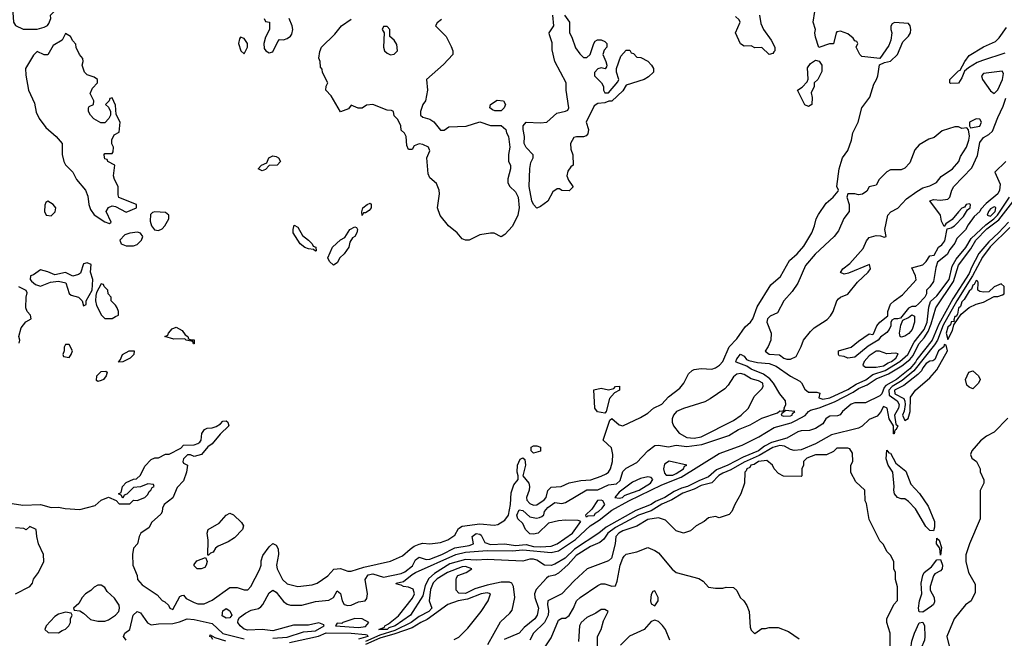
# Model space of a CAD drawing. Header units: inches. Extents: x 2380053 to 2584298, y 380219 to 546618.
# Tile 146 of 256: x 2443013 to 2448527, y 462201 to 465664. Entities that reach past the tile are written whole.
import ezdxf

# ---------------------------------------------------------------- set-up
doc = ezdxf.new("R2010")
doc.units = ezdxf.units.IN
doc.header["$MEASUREMENT"] = 0
doc.layers.add('C4446', color=7, linetype='Continuous')

msp = doc.modelspace()

# ---------------------------------------------------------------- linework, layer by layer
at = {"layer": 'C4446', "color": 2}
for points, elevation in [([(2443050, 465778), (2443010, 465778), (2442990, 465758), (2442972, 465730), (2442978, 465650), (2442990, 465632), (2443031.6, 465611.6), (2443110, 465611.3), (2443150, 465622), (2443168.4, 465631.6), (2443176.4, 465643.6), (2443188, 465670), (2443186, 465690), (2443226, 465730), (2443226, 465750), (2443218, 465758), (2443130, 465758), (2443090, 465768), (2443068.4, 465768.4)], 46), ([(2445070, 465626), (2445050, 465626), (2445042, 465610), (2445054, 465590), (2445051, 465510), (2445056, 465490), (2445070, 465476), (2445090, 465467.3), (2445110, 465471), (2445129, 465490), (2445125.6, 465525.6), (2445110, 465548.7), (2445086, 465570), (2445086, 465610)], 42), ([(2443270, 465586), (2443251.1, 465548.9), (2443199.6, 465520.4), (2443170, 465468), (2443150, 465468), (2443110, 465486), (2443090, 465466), (2443046, 465390), (2443046.8, 465353.2), (2443062.8, 465270), (2443096.3, 465196.3), (2443105.8, 465145.8), (2443122.8, 465110), (2443159.9, 465059.9), (2443218, 465010), (2443251, 464970), (2443250.8, 464910), (2443260.7, 464870), (2443270, 464851.3), (2443310.6, 464810.6), (2443331, 464770), (2443380.7, 464710), (2443395.2, 464675.2), (2443400.5, 464630), (2443410, 464601), (2443430, 464571), (2443490, 464532), (2443510, 464524.7), (2443516.4, 464523.6), (2443526, 464530), (2443498, 464590), (2443510, 464612), (2443530, 464622), (2443550, 464618), (2443610, 464586), (2443668, 464610), (2443668, 464630), (2443568.7, 464668.7), (2443564, 464684), (2443564, 464730), (2443544, 464770), (2443539, 464790), (2443546, 464850), (2443506, 464870), (2443502, 464882), (2443490, 464886), (2443487.3, 464892.7), (2443486, 464910), (2443490, 464914), (2443530, 464914), (2443536.4, 464923.6), (2443538, 464950), (2443528.7, 464968.7), (2443528.7, 464991.3), (2443541.2, 465018.8), (2443570, 465034), (2443575.3, 465090), (2443554, 465134), (2443550, 465186), (2443530, 465226), (2443518, 465222), (2443514, 465210), (2443494, 465190), (2443510, 465174), (2443522, 465150), (2443522, 465130), (2443512, 465110), (2443490, 465086), (2443467.3, 465087.3), (2443429.1, 465109.1), (2443409.1, 465129.1), (2443398, 465150), (2443398, 465170), (2443402, 465178), (2443426, 465190), (2443428, 465210), (2443408, 465250), (2443420.2, 465279.8), (2443448, 465310), (2443448, 465330), (2443430, 465342), (2443390, 465355.3), (2443375.3, 465370), (2443362, 465410), (2443368, 465430), (2443367.3, 465447.3), (2443348.4, 465468.4), (2443328.4, 465508.4), (2443327.3, 465527.3), (2443310, 465546), (2443298, 465570)], 46), ([(2444250, 465566), (2444243.6, 465556.4), (2444238, 465530), (2444252, 465490), (2444270, 465472), (2444288.7, 465510), (2444288.7, 465530), (2444270, 465558)], 46), ([(2447430, 465178), (2447410, 465188), (2447369, 465270), (2447394.6, 465285.4), (2447423.1, 465316.9), (2447428.9, 465331.1), (2447425.6, 465394.4), (2447440.9, 465419.1), (2447470, 465438), (2447490, 465432), (2447504.7, 465410), (2447505.4, 465374.6), (2447482, 465330), (2447462, 465310), (2447462, 465290), (2447445.4, 465254.6), (2447451.6, 465228.4), (2447450, 465188.7)], 42), ([(2448515.5, 465375.5), (2448410, 465362.7), (2448399.1, 465350), (2448405.5, 465330), (2448450, 465266), (2448470, 465251), (2448490, 465270.8), (2448517.6, 465330), (2448523.1, 465363.1)], 42), ([(2445710, 465154), (2445674.6, 465154.6), (2445660.2, 465160.2), (2445646, 465170), (2445648.7, 465190), (2445686.8, 465213.2), (2445722, 465210), (2445734, 465190), (2445726, 465170)], 42), ([(2448370, 465108.7), (2448332, 465090), (2448332, 465070), (2448338, 465058), (2448390, 465067.3), (2448399, 465090), (2448390, 465108)], 42), ([(2448270, 465064), (2448250, 465064), (2448178.8, 465041.2), (2448134.6, 465005.4), (2448104, 464996), (2448050, 464964), (2448025.3, 464934.7), (2447997, 464863), (2447970, 464832.7), (2447950, 464822.7), (2447890, 464822.7), (2447870, 464813.2), (2447826, 464770), (2447810, 464738), (2447770, 464728), (2447756.3, 464703.7), (2447733, 464687), (2447710, 464683.7), (2447690, 464689.2), (2447651.6, 464688.4), (2447644.7, 464670), (2447657.3, 464630), (2447658.8, 464590), (2447628.8, 464551.2), (2447598.3, 464481.7), (2447573.4, 464450), (2447468.2, 464351.8), (2447413, 464287), (2447370.2, 464189.8), (2447338.5, 464141.5), (2447292.7, 464090), (2447256.9, 464023.1), (2447216.3, 464003.7), (2447201.3, 463990), (2447197.4, 463970), (2447220.5, 463910), (2447219.3, 463870), (2447205.1, 463834.9), (2447188, 463808), (2447210, 463790.8), (2447267.9, 463787.9), (2447292, 463770), (2447310, 463764), (2447330, 463764), (2447362, 463778), (2447390, 463834), (2447402, 463870), (2447441.2, 463918.8), (2447461.6, 463938.4), (2447534.2, 463985.8), (2447554.2, 464005.8), (2447569.3, 464030), (2447589.3, 464090), (2447598.9, 464101.1), (2447610, 464110.8), (2447650, 464127.7), (2447705.6, 464194.4), (2447765.2, 464250), (2447777.2, 464270), (2447772.9, 464292.9), (2447654.9, 464245.1), (2447630, 464239.3), (2447609.2, 464249.2), (2447622.7, 464270), (2447661.7, 464298.3), (2447736.6, 464383.4), (2447754.5, 464425.5), (2447770, 464444.9), (2447810, 464456.3), (2447834.4, 464454.4), (2447854, 464446), (2447866, 464450), (2447858, 464490), (2447874, 464570), (2447892.1, 464587.9), (2447931.6, 464608.4), (2447979.7, 464660.3), (2448036.9, 464703.1), (2448070, 464723), (2448110, 464734), (2448146.8, 464753.2), (2448174.3, 464785.7), (2448236, 464830), (2448272.3, 464870), (2448282, 464898), (2448316.2, 464950), (2448329, 464989), (2448332.7, 465012.7), (2448327.3, 465047.3), (2448318, 465058), (2448290, 465055.3)], 42), ([(2444370, 464818), (2444348, 464830), (2444368, 464850), (2444396.4, 464863.6), (2444408.7, 464890), (2444430, 464902), (2444450, 464898), (2444462, 464890), (2444474, 464870), (2444454, 464850), (2444410, 464848), (2444390, 464826)], 42), ([(2443170, 464648.7), (2443159.6, 464640.4), (2443154.4, 464625.6), (2443151, 464590), (2443162, 464570), (2443190, 464566.8), (2443211.6, 464588.4), (2443214.5, 464610), (2443201.2, 464630)], 46), ([(2444930, 464568), (2444929, 464589), (2444935.3, 464610), (2444958, 464630), (2444976, 464636), (2444982, 464630), (2444981, 464610), (2444970, 464595.3), (2444950, 464582), (2444938, 464582)], 42), ([(2448470, 464616.9), (2448450, 464606), (2448439, 464590), (2448430.7, 464570), (2448450, 464564.7), (2448475.2, 464590), (2448478.7, 464610), (2448475.1, 464615)], 42), ([(2443770, 464589), (2443756, 464584), (2443746, 464574), (2443743.5, 464536.5), (2443750.8, 464510), (2443768.3, 464488.3), (2443790, 464484), (2443810, 464494), (2443826, 464510), (2443848.7, 464550), (2443848.7, 464570), (2443830, 464584)], 46), ([(2444670, 464368), (2444658, 464378), (2444630, 464381.2), (2444609.6, 464389.6), (2444584, 464410), (2444545.2, 464470), (2444544, 464490), (2444550, 464514), (2444570, 464502), (2444596.3, 464456.3), (2444631, 464430), (2444651, 464410), (2444656.9, 464396.9), (2444671.3, 464390), (2444674, 464370)], 42), ([(2444770, 464289.2), (2444748, 464310), (2444738, 464330), (2444765.2, 464390), (2444810, 464430.8), (2444834.6, 464445.4), (2444862, 464490), (2444890, 464504.7), (2444899.8, 464499.8), (2444904.7, 464490), (2444901, 464470), (2444890.5, 464449.5), (2444876.9, 464443.1), (2444862, 464418), (2444856, 464390), (2444830, 464354), (2444806, 464330), (2444790, 464302)], 42), ([(2443673.6, 464473.6), (2443630, 464468.7), (2443601, 464459), (2443574, 464430), (2443582, 464410), (2443610, 464398), (2443650, 464398), (2443670, 464406), (2443695.3, 464430), (2443702, 464450), (2443690, 464468)], 46), ([(2443390, 464302), (2443370, 464298), (2443354.4, 464245.6), (2443342.8, 464237.2), (2443310.9, 464229.1), (2443270, 464248.7), (2443210, 464235.3), (2443170, 464253.2), (2443130, 464264), (2443090, 464235.3), (2443074, 464230), (2443072, 464210), (2443079.6, 464199.6), (2443101, 464181), (2443130, 464171.3), (2443184.7, 464195.3), (2443230, 464201), (2443270.9, 464190.9), (2443290, 464132), (2443302, 464122), (2443342, 464110), (2443362, 464090), (2443370, 464062), (2443386, 464070), (2443386, 464090), (2443418, 464150), (2443422, 464210), (2443408.7, 464250), (2443412.7, 464292.7)], 46), ([(2443470, 464186), (2443443.6, 464136.4), (2443439.6, 464120.4), (2443438, 464090), (2443443.6, 464063.6), (2443472, 464010), (2443490, 463992), (2443530, 463992), (2443550, 464002), (2443566, 464010), (2443566, 464030), (2443558, 464050), (2443550, 464066), (2443526, 464090), (2443526, 464110), (2443508.4, 464128.4), (2443506, 464150), (2443486, 464170), (2443482, 464182)], 46), ([(2448370, 464204), (2448358, 464182), (2448350, 464177.2), (2448343.9, 464156.1), (2448330, 464143.7), (2448302.7, 464097.2), (2448290, 464085.2), (2448281.1, 464058.9), (2448270, 464048.7), (2448264.5, 464015.5), (2448256.9, 464003.1), (2448250, 464002), (2448243.5, 463983.5), (2448245.4, 463974.6), (2448230, 463972), (2448224.8, 463955.2), (2448210, 463942.7), (2448201.6, 463910), (2448210, 463874), (2448236.6, 463923.4), (2448244.7, 463955.3), (2448285.2, 464014.8), (2448330, 464052), (2448370, 464072), (2448410, 464082), (2448470, 464114), (2448490, 464114), (2448516.4, 464123.6), (2448526, 464130), (2448526, 464170), (2448510, 464186), (2448470, 464168), (2448439.6, 464140.4), (2448410, 464138), (2448390, 464142), (2448378, 464150), (2448381.2, 464190), (2448379.3, 464199.3)], 42), ([(2447950, 463887.3), (2447944, 463890), (2447939.5, 463910), (2447946.6, 463953.4), (2447958, 463982), (2447990, 463996), (2448010, 464012), (2448024.7, 464004.7), (2448023.8, 463970), (2448010.2, 463929.8), (2447992.2, 463907.8), (2447970, 463891.8)], 38), ([(2443990, 463849.3), (2443986, 463850), (2443982, 463862), (2443946, 463870), (2443938, 463878), (2443876.4, 463876.4), (2443826, 463890), (2443842, 463898), (2443846, 463910), (2443867.3, 463932.7), (2443890, 463942), (2443923.6, 463923.6), (2443939.6, 463899.6), (2443954, 463890), (2443958, 463878), (2443971.6, 463871.6), (2443990, 463871)], 42), ([(2443290, 463846), (2443270, 463846), (2443262, 463830), (2443262, 463810), (2443254, 463790), (2443258, 463778), (2443290, 463772), (2443302, 463790), (2443308, 463810)], 46), ([(2448190, 463846), (2448187.9, 463832.1), (2448158.8, 463810), (2448138.4, 463761.6), (2448126.2, 463753.8), (2448110, 463752.8), (2448090, 463738.7), (2448070, 463715.1), (2448062.5, 463697.5), (2448042.2, 463677.8), (2447964.2, 463615.8), (2447912, 463590), (2447914, 463570), (2447963.7, 463543.7), (2447969.2, 463529.2), (2447972, 463510), (2447966.7, 463473.3), (2447957.3, 463450), (2447970, 463421), (2447988.9, 463431.1), (2447999, 463470), (2448002, 463550), (2448029.3, 463590.7), (2448110, 463658.8), (2448150, 463704.7), (2448208, 463810), (2448202, 463842)], 42), ([(2443566, 463746), (2443578, 463762), (2443588.7, 463790), (2443626, 463810), (2443654, 463810), (2443652, 463790), (2443632, 463770), (2443590, 463748)], 42), ([(2447810, 463808.4), (2447770, 463783.1), (2447741.7, 463750), (2447734, 463730), (2447750, 463718), (2447810, 463719), (2447850, 463726.4), (2447876.2, 463743.8), (2447895.1, 463750), (2447919.6, 463770), (2447933.2, 463793.2), (2447917.5, 463797.5), (2447870, 463794), (2447828.1, 463808.1)], 42), ([(2443450, 463638), (2443444, 463644), (2443445.2, 463670), (2443470, 463694), (2443496, 463696), (2443502, 463690), (2443498, 463670), (2443482, 463650), (2443470, 463644)], 42), ([(2447050, 463684.2), (2447030, 463679.6), (2447010, 463663.7), (2446981.1, 463618.9), (2446962, 463598), (2446879, 463541), (2446850, 463525.1), (2446730, 463488), (2446690.7, 463470), (2446674, 463450), (2446666.8, 463430), (2446666.8, 463410), (2446674.8, 463390), (2446706.8, 463350), (2446750, 463324.2), (2446790, 463320.9), (2446830, 463327.9), (2447010, 463420.5), (2447053.2, 463450), (2447094, 463490), (2447126.3, 463553.7), (2447170, 463598), (2447177.2, 463610), (2447175.1, 463630), (2447150, 463642.7), (2447110, 463654), (2447070, 463678)], 42), ([(2448350, 463598), (2448330, 463606), (2448318, 463618), (2448309, 463650), (2448328, 463690), (2448350, 463698), (2448382, 463670), (2448391, 463650), (2448382, 463630)], 38), ([(2446290, 463462), (2446249.4, 463469.4), (2446234, 463490), (2446228.4, 463591.6), (2446270, 463602), (2446310, 463591), (2446340.4, 463599.6), (2446350, 463611), (2446371.6, 463611.6), (2446371.3, 463590), (2446344.7, 463575.3), (2446316.9, 463543.1), (2446298, 463470)], 42), ([(2447303.6, 463476.4), (2447281, 463459), (2447278, 463450), (2447290, 463444), (2447330, 463445.5), (2447339.5, 463450), (2447341.2, 463458.8), (2447354, 463470)], 38), ([(2445890, 463238), (2445878, 463250), (2445878, 463270), (2445890, 463278), (2445910, 463278), (2445930, 463271.3), (2445930, 463249)], 42), ([(2448130, 462802), (2448110, 462805.1), (2448086.9, 462826.9), (2448030, 462926), (2447990, 462966.6), (2447970, 462981.2), (2447950, 462982), (2447929.7, 462989.7), (2447912.7, 463010), (2447907.6, 463030), (2447909.6, 463050.4), (2447902.4, 463130), (2447877, 463170), (2447864.7, 463204.7), (2447870, 463254), (2447879.6, 463239.6), (2447890, 463237.3), (2447920.4, 463180.4), (2447975.8, 463135.8), (2448003, 463063), (2448052.4, 463012.4), (2448100.5, 462940.5), (2448135.2, 462855.2), (2448136.7, 462823.3)], 38), ([(2446650, 463192.7), (2446623.8, 463176.2), (2446618.4, 463150), (2446624.6, 463124.6), (2446633.7, 463113.7), (2446670, 463114.5), (2446690, 463123.5), (2446729.7, 463150), (2446736.1, 463163.9), (2446749, 463170)], 38), ([(2446530, 463105.1), (2446490, 463094.7), (2446445.4, 463074.6), (2446370, 463019), (2446346, 462990), (2446370, 462985.3), (2446388.7, 462990), (2446399.1, 463000.9), (2446413.4, 463006.6), (2446481.3, 463030), (2446545.1, 463070), (2446559.3, 463090), (2446550, 463101.2)], 38), ([(2446270, 462974), (2446248.1, 462971.9), (2446216.3, 462923.7), (2446182, 462890), (2446183.6, 462883.6), (2446190, 462882), (2446194, 462886), (2446230, 462888.9), (2446238.4, 462901.6), (2446254.5, 462910), (2446275.1, 462930), (2446289, 462950), (2446278, 462970)], 38), ([(2444066, 462666), (2444068.7, 462750), (2444062, 462790), (2444068.7, 462810), (2444130, 462844.7), (2444170, 462891), (2444190, 462901), (2444210, 462891.3), (2444256, 462850), (2444266, 462830), (2444261, 462810), (2444216.8, 462763.2), (2444179.8, 462740.2), (2444123.6, 462716.4), (2444110, 462706), (2444096.9, 462683.1), (2444082, 462678), (2444070, 462666)], 42), ([(2448170, 462666), (2448165.2, 462705.2), (2448147.6, 462730), (2448150, 462762), (2448162, 462750), (2448176, 462710)], 38), ([(2444030, 462589), (2444006, 462590), (2443990, 462606), (2443990, 462614), (2444004.7, 462635.3), (2444054, 462654), (2444062, 462630), (2444058, 462610), (2444050, 462598)], 42), ([(2448070, 462346.6), (2448050, 462348.7), (2448046.9, 462370), (2448052.8, 462410), (2448066, 462450), (2448060.5, 462510), (2448070, 462552), (2448079, 462570), (2448118.4, 462601.6), (2448150, 462641), (2448170, 462642), (2448180.5, 462610), (2448179.1, 462590), (2448170, 462579.3), (2448138.8, 462561.2), (2448130.3, 462549.7), (2448112.4, 462490), (2448112.7, 462470), (2448134, 462430), (2448135.6, 462404.4), (2448130.3, 462390), (2448120, 462380)], 38), ([(2443470, 462498), (2443450, 462498), (2443430, 462488), (2443411, 462469), (2443382, 462450), (2443362, 462430), (2443343.6, 462396.4), (2443314, 462370), (2443318, 462358), (2443350, 462354), (2443370, 462342), (2443410, 462306), (2443450, 462296), (2443490, 462296), (2443510, 462304.7), (2443550, 462331), (2443569, 462350), (2443572.7, 462370), (2443570, 462386), (2443544.7, 462424.7), (2443503.1, 462463.1), (2443490, 462486)], 42), ([(2446570, 462466), (2446558, 462462), (2446550, 462446), (2446544.7, 462410), (2446550, 462394), (2446570, 462382), (2446588, 462410), (2446588, 462430)], 50), ([(2444170, 462313.2), (2444147.3, 462327.3), (2444150, 462354.8), (2444170, 462367.3), (2444190, 462354.8), (2444201, 462330), (2444190, 462315.3)], 38), ([(2443270, 462348), (2443230, 462335.3), (2443210, 462322), (2443162, 462270), (2443154, 462250), (2443172.7, 462232.7), (2443230, 462232), (2443250, 462244.7), (2443270, 462252), (2443288, 462270), (2443298, 462290), (2443298, 462310), (2443306, 462330), (2443302, 462342)], 42), ([(2444890, 462312.6), (2444822, 462290), (2444816.9, 462283.1), (2444790, 462286), (2444782, 462270), (2444910, 462260.6), (2444950, 462267.2), (2444969, 462290), (2444930, 462309.6)], 38), ([(2448030, 462124.5), (2448008.7, 462128.7), (2448002.9, 462142.9), (2448010, 462184.7), (2448023.5, 462230), (2448050, 462286.8), (2448070, 462290.8), (2448079.5, 462270), (2448082.6, 462210), (2448079.5, 462190), (2448058.7, 462141.3), (2448050, 462132)], 38)]:
    msp.add_lwpolyline(points, close=True, dxfattribs=dict(at, elevation=elevation))
for points, elevation in [([(2442970, 462956.3), (2443030, 462946.8), (2443130, 462950.6), (2443190, 462934), (2443230, 462934.8), (2443267.9, 462927.9), (2443350, 462922.8), (2443436.4, 462943.6), (2443470, 462974), (2443510, 462991.3), (2443552.7, 462972.7), (2443570, 462954), (2443630, 462954), (2443650, 462974), (2443670, 462972), (2443714, 462990), (2443730, 463006), (2443737.2, 463022.8), (2443748, 463030), (2443755.3, 463044.7), (2443766, 463050), (2443762, 463062), (2443730, 463066), (2443690, 463048), (2443650, 463046), (2443612.7, 463007.3), (2443598, 463002), (2443590, 462986), (2443582, 463002), (2443566, 463010), (2443582, 463018), (2443588, 463050), (2443610, 463074), (2443650, 463092), (2443667.3, 463092.7), (2443690, 463114), (2443714.6, 463165.4), (2443750, 463202), (2443770, 463211.3), (2443790, 463212), (2443830, 463232), (2443850, 463232), (2443915.3, 463264.7), (2443930, 463282), (2443990, 463284.7), (2444010, 463291.3), (2444022, 463298), (2444028.7, 463310), (2444032.9, 463347.1), (2444048, 463370), (2444062.7, 463377.3), (2444090, 463378.8), (2444113.2, 463386.8), (2444138, 463402), (2444150, 463416), (2444170, 463418), (2444178, 463410), (2444184.7, 463390), (2444136.3, 463343.7), (2444090, 463289), (2444066.8, 463273.2), (2444031.3, 463230), (2443990, 463218), (2443970, 463228), (2443952.7, 463227.3), (2443930, 463206), (2443926, 463190), (2443930, 463182), (2443952, 463170), (2443947.7, 463130), (2443930, 463082), (2443894, 463046), (2443870, 462988), (2443822, 462950), (2443812, 462930), (2443811.1, 462908.9), (2443803.6, 462896.4), (2443752, 462850), (2443738.8, 462821.2), (2443692, 462790), (2443682, 462770), (2443672, 462730), (2443650, 462706), (2443644.7, 462670), (2443646, 462610), (2443671.6, 462551.6), (2443672, 462530), (2443699.6, 462499.6), (2443783.6, 462443.6), (2443811.6, 462411.6), (2443825.4, 462405.4), (2443846, 462386), (2443854, 462370), (2443870, 462362), (2443910, 462434), (2443920.4, 462439.6), (2443930, 462442), (2443944.5, 462424.5), (2443990, 462400.7), (2444010, 462394), (2444045.6, 462394.4), (2444090, 462414), (2444190, 462484.7), (2444230, 462484.7), (2444270, 462471.3), (2444290, 462472), (2444308, 462490), (2444356.6, 462583.4), (2444366, 462610), (2444365.6, 462634.4), (2444375.1, 462664.9), (2444410, 462712), (2444430, 462731.3), (2444450, 462722), (2444461, 462701), (2444462.8, 462670), (2444450.7, 462610), (2444454, 462590), (2444484.9, 462530), (2444510, 462504.9), (2444570, 462491), (2444650, 462501), (2444678, 462510), (2444739, 462550), (2444772.7, 462587.3), (2444808.9, 462591.1), (2444850, 462577.3), (2444870, 462577.3), (2444940.1, 462599.9), (2445090, 462632.7), (2445157.6, 462662.4), (2445199.3, 462700.7), (2445222.8, 462717.2), (2445250, 462728.4), (2445270, 462733), (2445310, 462730.5), (2445370, 462737.1), (2445410, 462752.7), (2445450, 462779.1), (2445470, 462814.8), (2445491.3, 462828.7), (2445590, 462842.6), (2445670, 462834.9), (2445690, 462838), (2445730, 462862.4), (2445749.6, 462890), (2445761.5, 462950), (2445765.6, 463014.4), (2445780.1, 463059.9), (2445804, 463090), (2445805.2, 463110), (2445799.3, 463130), (2445801.2, 463170), (2445816.4, 463203.6), (2445830, 463211.3), (2445842, 463202), (2445846, 463170), (2445831, 463110), (2445864.9, 463070), (2445868.5, 463050), (2445866, 463030), (2445850.4, 462990), (2445853.7, 462973.7), (2445870, 462956.4), (2445890, 462946.7), (2445910, 462948.5), (2445950, 462976.4), (2445960.5, 462990), (2445971.5, 463028.5), (2445990, 463046.8), (2446046, 463050), (2446090, 463070.8), (2446155.8, 463084.2), (2446211.1, 463088.9), (2446270, 463108.4), (2446297.7, 463122.3), (2446310, 463130.8), (2446322, 463150), (2446332.3, 463190), (2446335.1, 463230), (2446326.6, 463266.6), (2446281.2, 463310), (2446318, 463422), (2446330, 463432), (2446370, 463396), (2446390, 463390.8), (2446490, 463436.3), (2446530, 463462), (2446562.7, 463490), (2446608.2, 463511.8), (2446646.6, 463553.4), (2446710, 463600.7), (2446732.3, 463630), (2446759.3, 463680.7), (2446779.7, 463700.3), (2446790, 463706), (2446830, 463710.4), (2446890, 463708.2), (2446910, 463714.4), (2446931.6, 463730), (2446951.3, 463750), (2446987.1, 463832.9), (2447030, 463877.1), (2447076.3, 463943.7), (2447105.2, 463970), (2447119.3, 463990), (2447142.7, 464057.3), (2447220.4, 464179.6), (2447273.3, 464226.7), (2447323.6, 464316.4), (2447367.7, 464352.3), (2447403.9, 464396.1), (2447449.4, 464470), (2447464.5, 464510), (2447472.7, 464550), (2447486, 464574), (2447530, 464636), (2447568.7, 464670), (2447596.4, 464703.6), (2447598, 464710), (2447588.7, 464730), (2447602, 464830), (2447612.9, 464867.1), (2447621.2, 464890), (2447650, 464931.3), (2447671.8, 464990), (2447678, 465030), (2447709.3, 465090), (2447729.4, 465170), (2447774.5, 465230), (2447796.2, 465303.8), (2447812, 465330), (2447818, 465350), (2447828.4, 465411.6), (2447855.3, 465424.7), (2447890, 465431.3), (2447929, 465470), (2447959, 465541), (2447990, 465571.3), (2448001.2, 465590), (2448004, 465610), (2447999, 465630), (2447990, 465642), (2447911.6, 465648.4), (2447899.6, 465640.4), (2447891.6, 465628.4), (2447891.3, 465610), (2447898, 465590), (2447892, 465550), (2447879.8, 465520.2), (2447830, 465446), (2447730, 465458), (2447718, 465470), (2447698, 465510), (2447706, 465530), (2447702, 465542), (2447690, 465546), (2447680.2, 465560.2), (2447650, 465584), (2447610, 465599), (2447590, 465595.3), (2447586, 465590), (2447570, 465528), (2447548.4, 465528.4), (2447488.7, 465508.7), (2447470, 465566), (2447466, 465590), (2447469.2, 465610), (2447457.2, 465650), (2447466.6, 465710)], 42), ([(2444382, 465670), (2444390, 465654), (2444411.3, 465650), (2444412, 465610), (2444390, 465566), (2444381, 465530), (2444382.8, 465502.8), (2444392, 465490), (2444410, 465478), (2444430, 465484.7), (2444458, 465542), (2444467.3, 465552.7), (2444490, 465552), (2444510, 465558), (2444530, 465571.3), (2444537.5, 465582.5), (2444542.7, 465610), (2444539.3, 465630), (2444522, 465670)], 46), ([(2445375.3, 465664.7), (2445350, 465646), (2445342, 465630), (2445402, 465570), (2445430, 465514), (2445438, 465490), (2445438, 465470), (2445386.4, 465413.6), (2445292, 465330), (2445296, 465270), (2445284.7, 465210), (2445271.3, 465190), (2445258, 465150), (2445258, 465130), (2445270, 465118), (2445310, 465106.8), (2445333, 465093), (2445370, 465044.7), (2445390, 465044.7), (2445416.4, 465063.6), (2445512.9, 465067.1), (2445590, 465091.3), (2445650, 465071.3), (2445710, 465072), (2445734.8, 465050), (2445738.8, 465030), (2445750.7, 465010), (2445758, 464950), (2445750.9, 464909.1), (2445751, 464871), (2445762, 464850), (2445762, 464830), (2445746.4, 464773.6), (2445746, 464750), (2445758, 464730), (2445790, 464701), (2445804.9, 464670), (2445810.4, 464610), (2445802, 464570), (2445772.8, 464507.2), (2445730, 464462), (2445710, 464448), (2445670, 464468), (2445650, 464468.7), (2445590, 464459), (2445530, 464429.2), (2445509.1, 464429.1), (2445490, 464438), (2445462, 464470), (2445415.3, 464510), (2445367.5, 464567.5), (2445352.3, 464610), (2445363.7, 464690), (2445362.7, 464710), (2445346.8, 464746.8), (2445310, 464778), (2445300.2, 464800.2), (2445293.2, 464890), (2445309, 464930), (2445302, 464950), (2445270, 464965.2), (2445250, 464969.2), (2445222, 464958), (2445210, 464938), (2445190, 464938), (2445180.2, 464960.2), (2445178, 465010), (2445168.4, 465028.4), (2445150, 465046), (2445148, 465070), (2445130, 465106), (2445110, 465126), (2445106, 465150), (2445095.3, 465155.3), (2445070, 465157.2), (2444990, 465189.2), (2444955.3, 465184.7), (2444930, 465169), (2444909.1, 465169.1), (2444870, 465186), (2444855.3, 465164.7), (2444809.1, 465149.1), (2444758, 465238), (2444728, 465270), (2444728.4, 465291.6), (2444738, 465310), (2444708.4, 465368.4), (2444707.3, 465387.3), (2444698, 465398), (2444695.3, 465430), (2444688.7, 465448.7), (2444693.6, 465486.4), (2444704, 465510), (2444777.5, 465582.5), (2444815.3, 465630), (2444870, 465666.8)], 42), ([(2446064.7, 465690), (2446091.3, 465650), (2446092, 465590), (2446105.4, 465565.4), (2446126.4, 465506.4), (2446150, 465472), (2446170, 465452), (2446190, 465452), (2446208, 465470), (2446228, 465530), (2446236.4, 465543.6), (2446248.4, 465551.6), (2446270, 465552), (2446290, 465542), (2446302, 465530), (2446302, 465510), (2446286, 465494), (2446278, 465470), (2446296, 465430), (2446302, 465410), (2446299.6, 465400.4), (2446290.9, 465389.1), (2446270, 465395.3), (2446251.1, 465388.9), (2446231.6, 465368.4), (2446231.3, 465350), (2446271.3, 465310), (2446282, 465290), (2446282, 465270), (2446290, 465254), (2446310, 465254), (2446363.1, 465316.9), (2446368.7, 465330), (2446355.3, 465370), (2446355.3, 465390), (2446380.4, 465459.6), (2446410, 465494), (2446430, 465494), (2446438, 465478), (2446450, 465474), (2446470, 465454), (2446491.6, 465451.6), (2446530, 465432), (2446552, 465410), (2446562, 465390), (2446562, 465370), (2446535.3, 465344.7), (2446510, 465328.7), (2446410, 465298), (2446390, 465266), (2446330, 465208), (2446312.7, 465207.3), (2446290, 465198), (2446250, 465195.3), (2446230, 465182), (2446184.7, 465090), (2446198, 465050), (2446195.3, 465024.7), (2446186, 465014), (2446170.9, 465009.1), (2446130.9, 465009.1), (2446116, 465004), (2446098, 464970), (2446099.6, 464939.6), (2446111.6, 464908.4), (2446112, 464850), (2446099.6, 464840.4), (2446083.6, 464816.4), (2446078, 464790), (2446086, 464766), (2446110.9, 464730.9), (2446110, 464726), (2446090, 464706), (2446050, 464708), (2446036.4, 464716.4), (2446023.6, 464716.4), (2445999.6, 464700.4), (2445970, 464648), (2445930, 464618), (2445910, 464608.7), (2445890, 464628.7), (2445880.9, 464650), (2445867, 464730), (2445869.4, 464830.6), (2445875.3, 464864.7), (2445888.7, 464890), (2445888.4, 464908.4), (2445850, 464949), (2445838, 464970), (2445839.6, 465010), (2445832.3, 465050), (2445833.2, 465070), (2445850, 465090.8), (2445930, 465086), (2445966, 465090), (2446020.2, 465139.8), (2446070, 465151.3), (2446082, 465158), (2446088.9, 465171.1), (2446074, 465270), (2446074, 465310), (2446009.2, 465430), (2445994.6, 465494.6), (2445994.6, 465534.6), (2445980.2, 465580.2), (2445979, 465590), (2446004, 465630), (2445999, 465690)], 42), ([(2447156, 465690), (2447163.6, 465643.6), (2447178, 465610), (2447222, 465550), (2447241, 465510), (2447241, 465490), (2447236.8, 465483.2), (2447230, 465475.3), (2447210, 465469.3), (2447170, 465508), (2447130, 465506), (2447110, 465518), (2447070, 465515.3), (2447050, 465528.7), (2447021.2, 465590), (2447048.7, 465650), (2447043.1, 465663.1), (2447022, 465682)], 42), ([(2448530, 465476), (2448404.2, 465435.8), (2448375.8, 465424.2), (2448325.8, 465394.2), (2448303.5, 465376.5), (2448290, 465338), (2448270.6, 465309.4), (2448226.6, 465306.6), (2448222, 465310), (2448221.2, 465330), (2448270, 465377.3), (2448278.9, 465381.1), (2448305.1, 465430), (2448330, 465463), (2448410, 465512), (2448477.6, 465542.4), (2448498.4, 465561.6), (2448540.1, 465619.9)], 38), ([(2448536, 464870), (2448474, 464810), (2448504, 464744), (2448500.5, 464710), (2448490.5, 464690), (2448424.5, 464635.5), (2448396, 464604), (2448390, 464589.6), (2448358.3, 464561.7), (2448324.4, 464515.6), (2448310, 464487), (2448261.8, 464438.2), (2448250, 464413.2), (2448222, 464378), (2448206.8, 464350), (2448153.7, 464306.3), (2448143, 464277), (2448130, 464199), (2448110, 464168), (2448092, 464150), (2448092, 464130), (2448082, 464110), (2448046.4, 464073.6), (2448030, 464058), (2448010, 464059), (2447990, 464048.7), (2447946, 463994), (2447931.3, 463988.7), (2447910, 463988.7), (2447898, 463982), (2447890.9, 463969.1), (2447890.9, 463950.9), (2447883, 463930), (2447870, 463912.7), (2447834, 463886), (2447821, 463870), (2447763.8, 463836.2), (2447690, 463775.3), (2447650, 463768.7), (2447630, 463778), (2447603.1, 463783.1), (2447598, 463790), (2447598, 463810), (2447670, 463831), (2447710, 463864.7), (2447770, 463904.7), (2447790, 463902), (2447794, 463906), (2447814, 463950), (2447829.4, 463970.6), (2447874.6, 464005.4), (2447875.3, 464030), (2447890, 464071), (2447910, 464090.8), (2447956.5, 464123.5), (2448033.2, 464206.8), (2448029, 464230), (2448010, 464274), (2448070, 464291), (2448089, 464310), (2448110, 464342), (2448133.6, 464346.4), (2448159, 464390), (2448177, 464403), (2448194.8, 464425.2), (2448207.3, 464492.7), (2448230, 464498), (2448248, 464510), (2448298.6, 464561.4), (2448320.2, 464599.8), (2448335.3, 464610), (2448338, 464630), (2448330, 464634), (2448314, 464630), (2448304.7, 464615.3), (2448290, 464608), (2448270, 464588), (2448235.3, 464544.7), (2448199.6, 464520.4), (2448190, 464506), (2448175.3, 464535.3), (2448169, 464570), (2448109, 464650), (2448130, 464657.3), (2448170, 464654), (2448210, 464658.8), (2448221.2, 464670), (2448233.2, 464710), (2448245.2, 464730), (2448344.4, 464835.6), (2448376.2, 464903.8), (2448390, 464977.3), (2448410, 465004.4), (2448439.5, 465020.5), (2448460.5, 465039.5), (2448490, 465116), (2448520.8, 465179.2), (2448535.8, 465224.2)], 38), ([(2444430, 462200.7), (2444510, 462206.4), (2444602.6, 462237.4), (2444670, 462243.2), (2444718, 462270), (2444715.6, 462275.6), (2444687.5, 462287.5), (2444630, 462273.7), (2444545.9, 462274.1), (2444430, 462242.6), (2444370, 462249.7), (2444290, 462246.2), (2444270, 462252.8), (2444247, 462270), (2444235.1, 462290), (2444236, 462304), (2444243.3, 462316.7), (2444277.6, 462342.4), (2444310, 462357.6), (2444350, 462367.2), (2444363.3, 462376.7), (2444375.1, 462390), (2444410, 462456.3), (2444430, 462470.7), (2444450, 462459.1), (2444490, 462406), (2444510, 462392.2), (2444530, 462386.5), (2444592.8, 462387.2), (2444670, 462406.9), (2444744.9, 462415.1), (2444769.5, 462430), (2444790, 462466), (2444810, 462451.3), (2444818, 462410), (2444831, 462390), (2444850, 462383.7), (2444870, 462386.7), (2444910, 462404.9), (2444948, 462410), (2444957, 462423), (2444961.6, 462450), (2444948.4, 462530), (2444964.6, 462555.4), (2444990, 462562.4), (2445050, 462542.3), (2445150, 462563.2), (2445170, 462572.9), (2445212.7, 462607.3), (2445230, 462640.5), (2445250, 462655.8), (2445290, 462642.8), (2445310, 462644.2), (2445377.6, 462670), (2445450, 462706.4), (2445530, 462720.6), (2445554.5, 462730), (2445547.3, 462770), (2445570, 462788.2), (2445590, 462784.4), (2445597.8, 462777.8), (2445618, 462738), (2445650, 462726), (2445730, 462730.3), (2445790, 462720.1), (2445850, 462725.3), (2445890, 462715.7), (2445930, 462712.1), (2445990, 462716), (2446023.6, 462730), (2446109.6, 462790), (2446154.6, 462854.6), (2446140.4, 462860.4), (2446070, 462862.7), (2446030, 462859.3), (2445973.7, 462846.3), (2445917.3, 462790), (2445890, 462783.5), (2445870, 462786.6), (2445846, 462810), (2445830, 462844), (2445802, 462870), (2445797.6, 462890), (2445810, 462920.7), (2445830, 462917.1), (2445870, 462880.5), (2445907.2, 462872.8), (2445923.6, 462876.4), (2445938, 462882), (2445947.5, 462892.5), (2445952.3, 462910), (2445970, 462934), (2446010, 462960.5), (2446050, 462956.3), (2446070, 462962), (2446188.5, 463031.5), (2446250, 463031.8), (2446310, 463060.3), (2446355.3, 463064.7), (2446375.3, 463084.7), (2446390, 463135.5), (2446410, 463152.4), (2446470, 463184.9), (2446530, 463250.5), (2446570, 463280.5), (2446590, 463281.6), (2446647.2, 463272.8), (2446690, 463281.7), (2446750, 463273.8), (2446833.4, 463286.6), (2446984.2, 463335.8), (2447039.3, 463370), (2447103.9, 463396.1), (2447170, 463434), (2447257.2, 463462.8), (2447270, 463474), (2447288.4, 463471.6), (2447296.4, 463483.6), (2447294, 463490), (2447302.7, 463510), (2447302, 463530), (2447269.8, 463569.8), (2447234.5, 463630), (2447213.5, 463653.5), (2447179.2, 463679.2), (2447110, 463707.6), (2447084.4, 463724.4), (2447026, 463746), (2447023.7, 463750), (2447030, 463764.7), (2447050, 463791.3), (2447070, 463781), (2447082.6, 463762.6), (2447095.8, 463755.8), (2447145.5, 463745.5), (2447210, 463740.2), (2447250, 463724.4), (2447330, 463668.7), (2447381.2, 463641.2), (2447391.4, 463631.4), (2447410, 463595.5), (2447430, 463578.7), (2447478, 463578), (2447493.2, 463573.2), (2447487.5, 463547.5), (2447510, 463539.5), (2447550, 463547.7), (2447650, 463594.2), (2447696.5, 463623.5), (2447751.3, 463648.7), (2447790, 463677.8), (2447859.1, 463700.9), (2447941.6, 463750), (2447985.8, 463790), (2448021.4, 463858.6), (2448078.1, 463930), (2448095.3, 463970), (2448105.1, 464054.9), (2448113.1, 464086.9), (2448150, 464117.6), (2448217.4, 464210), (2448235.3, 464284.7), (2448256.5, 464323.5), (2448310.8, 464389.2), (2448341.1, 464438.9), (2448423.5, 464516.5), (2448469, 464550), (2448488, 464570), (2448557, 464670)], 38), ([(2448550, 464529.8), (2448494.4, 464470), (2448439.6, 464420.4), (2448385.1, 464354.9), (2448342.7, 464277.3), (2448330, 464243.1), (2448238.9, 464101.1), (2448160.9, 463959.1), (2448122.4, 463870), (2448037.7, 463762.3), (2448030, 463746), (2447997.3, 463710), (2447923.7, 463650), (2447864.2, 463615.8), (2447855, 463605), (2447841.3, 463570), (2447830, 463557.6), (2447750, 463519.3), (2447690, 463519.7), (2447669.1, 463510.9), (2447620.7, 463470), (2447607.9, 463452.1), (2447593, 463447), (2447550, 463444.7), (2447540.5, 463439.5), (2447528, 463430), (2447510, 463401.2), (2447470, 463376), (2447435.5, 463364.5), (2447390, 463362.6), (2447370, 463356.9), (2447310, 463320.5), (2447222.6, 463297.4), (2447183.6, 463276.4), (2447150, 463249.9), (2447064.6, 463215.4), (2446978, 463170), (2446915.1, 463144.9), (2446870, 463103.9), (2446817.1, 463082.9), (2446752.7, 463050), (2446719.3, 463040.7), (2446678.2, 463021.8), (2446625.5, 462990), (2446573.5, 462966.5), (2446550, 462949.8), (2446463.2, 462916.8), (2446296.9, 462823.1), (2446255.8, 462790), (2446119.7, 462700.3), (2446068.2, 462650), (2446010, 462615.8), (2445990, 462608.7), (2445951.2, 462611.2), (2445910, 462638.4), (2445890, 462644.2), (2445870, 462643.6), (2445830, 462631.8), (2445630, 462642), (2445570, 462637.7), (2445510, 462642.2), (2445422.3, 462617.7), (2445336.1, 462563.9), (2445305.1, 462534.9), (2445284.2, 462495.8), (2445270, 462439.5), (2445201.3, 462330), (2445115.8, 462270), (2445080.7, 462259.3), (2445070, 462249.9), (2445024, 462250), (2445056.6, 462263.4), (2445057, 462270), (2445078.2, 462281.8), (2445133.7, 462326.3), (2445213.6, 462426.4), (2445224.7, 462450), (2445215.8, 462475.8), (2445190, 462486.9), (2445162, 462490), (2445150, 462499), (2445123.1, 462503.1), (2445122, 462510), (2445162, 462518), (2445210, 462557.8), (2445230, 462568.7), (2445456, 462670), (2445510, 462682.4), (2445630, 462692.2), (2445771, 462691), (2445830, 462695.2), (2445990, 462681.2), (2446030, 462690.2), (2446125.9, 462754.1), (2446208.2, 462830), (2446258.7, 462861.3), (2446330, 462917.8), (2446424.2, 462970), (2446610, 463060.3), (2446716.5, 463103.5), (2446930, 463235.3), (2447058.3, 463281.7), (2447151.7, 463328.3), (2447239.1, 463380.9), (2447332.5, 463407.5), (2447360, 463420), (2447411.6, 463448.4), (2447430, 463470.4), (2447442.2, 463477.8), (2447490, 463491.1), (2447575.4, 463524.6), (2447681, 463579), (2447710, 463598.9), (2447759.7, 463620.3), (2447810, 463653.7), (2447878.5, 463681.5), (2447953.2, 463726.8), (2447998, 463762), (2448016, 463784), (2448049, 463850), (2448077.6, 463882.4), (2448101, 463919), (2448118.3, 463961.7), (2448143.1, 464050), (2448242.1, 464197.9), (2448270, 464290.3), (2448338.7, 464381.3), (2448366.8, 464430), (2448430, 464493.1), (2448495.8, 464544.2), (2448575.3, 464644.7)], 34), ([(2448558.7, 464501.3), (2448448.4, 464391.6), (2448404.8, 464335.2), (2448348.3, 464230), (2448260.4, 464090), (2448185.3, 463954.7), (2448153.1, 463870), (2448136.8, 463843.2), (2448021.1, 463698.9), (2447955.6, 463644.4), (2447899.2, 463610), (2447881.1, 463590), (2447882.5, 463562.5), (2447926.5, 463530), (2447938.5, 463510), (2447935, 463490), (2447912.6, 463450), (2447920.3, 463400.3), (2447930.3, 463390), (2447922, 463370), (2447914.8, 463365.2), (2447910, 463345.2), (2447906, 463346), (2447906.9, 463390), (2447881.3, 463430), (2447870.9, 463490), (2447850, 463498), (2447833.7, 463466.3), (2447815.1, 463445), (2447770, 463426), (2447731.1, 463388.9), (2447710, 463378), (2447560, 463340), (2447470, 463288.8), (2447390, 463256.8), (2447350, 463253.1), (2447330, 463258.2), (2447295.9, 463275.9), (2447270, 463279.8), (2447230, 463269), (2447155.1, 463224.9), (2447070, 463187.7), (2446995.1, 463144.9), (2446950, 463125.8), (2446928.4, 463111.6), (2446888.7, 463071.3), (2446830, 463055.6), (2446790, 463035.6), (2446727.2, 463012.8), (2446664.5, 462975.5), (2446608.6, 462951.4), (2446550, 462914.6), (2446478.7, 462890), (2446350, 462821), (2446306.9, 462790), (2446283.4, 462756.6), (2446262.3, 462737.7), (2446210, 462715.1), (2446130, 462663.5), (2446085.1, 462614.9), (2446030, 462566), (2446010, 462555.1), (2445974, 462546), (2445962.5, 462537.5), (2445905.5, 462474.5), (2445896.4, 462450), (2445898, 462430), (2445917.7, 462370), (2445910.3, 462330), (2445897.6, 462310), (2445839, 462261), (2445810, 462229.4), (2445726.4, 462193.6)], 38), ([(2443010, 463854), (2443013.2, 463870), (2443008, 463890), (2443020.7, 463939.3), (2443046.6, 463973.4), (2443078, 463990), (2443074, 464010), (2443055.3, 464030), (2443048, 464050), (2443048.7, 464110), (2443055.3, 464135.3), (2443048.4, 464148.4), (2443009.1, 464169.1)], 46), ([(2448546.4, 463433.6), (2448470, 463355.3), (2448427.9, 463332.1), (2448393.7, 463306.3), (2448344.7, 463250), (2448338, 463230), (2448344.7, 463210), (2448371.3, 463190), (2448392, 463150), (2448392.7, 463132.7), (2448411.6, 463088.4), (2448412, 463070), (2448391.6, 463028.4), (2448391.1, 462868.9), (2448331.3, 462730), (2448311.1, 462668.9), (2448311, 462630), (2448326, 462570), (2448363.6, 462503.6), (2448363.6, 462456.4), (2448342, 462410), (2448310, 462388.7), (2448246, 462310), (2448204.7, 462210), (2448221, 462150)], 42), ([(2447888.4, 462151.6), (2447888, 462230), (2447868.9, 462288.9), (2447868.7, 462310), (2447908.7, 462390), (2447928.4, 462411.6), (2447928.4, 462488.4), (2447918, 462530), (2447918, 462570), (2447908, 462590), (2447908, 462630), (2447890, 462666), (2447870, 462686), (2447850, 462726), (2447830, 462746), (2447770, 462866), (2447754.6, 462954.6), (2447748, 462970), (2447746, 463030), (2447696.4, 463076.4), (2447668.4, 463128.4), (2447668, 463170), (2447678, 463190), (2447676.4, 463236.4), (2447662, 463262), (2447650, 463266), (2447590, 463266), (2447570, 463246), (2447531.6, 463228.4), (2447470, 463228), (2447422, 463210), (2447402, 463190), (2447402, 463170), (2447394, 463150), (2447394, 463110), (2447390, 463106), (2447290, 463108), (2447263.1, 463123.1), (2447238, 463150), (2447228, 463170), (2447196.5, 463196.5), (2447150, 463190.8), (2447126.3, 463173.7), (2447107.7, 463170), (2447102.8, 463157.2), (2447084.7, 463150), (2447082, 463138), (2447074, 463130), (2447071.3, 463070), (2447051.3, 463010), (2447018, 462950), (2447002, 462910), (2446985.4, 462894.6), (2446930, 462875.3), (2446910, 462882), (2446870, 462875.3), (2446845.4, 462854.6), (2446802, 462830), (2446770, 462802), (2446730, 462788.7), (2446690, 462802), (2446630, 462862), (2446590, 462876), (2446530, 462865.1), (2446470, 462829.4), (2446390, 462803), (2446368, 462790), (2446350.6, 462770), (2446347, 462730), (2446327.3, 462650), (2446310, 462635.1), (2446190.5, 462589.5), (2446117.5, 462522.5), (2446050, 462449), (2445971, 462410), (2445968.5, 462390), (2445974.9, 462354.9), (2445973.4, 462330), (2445951.1, 462288.9), (2445890.4, 462230), (2445869.2, 462190.8)], 42), ([(2442989.2, 462450), (2443070, 462491.3), (2443084, 462510), (2443090, 462531.3), (2443119, 462570), (2443148, 462630), (2443146, 462670), (2443118, 462730), (2443108.4, 462771.6), (2443106, 462810), (2443070, 462826), (2443050, 462808.7), (2443035.3, 462815.3), (2442990, 462819)], 42), ([(2445930, 462113.2), (2445990, 462204), (2446030, 462302), (2446050, 462313.2), (2446070, 462313.2), (2446090, 462329), (2446114.9, 462370), (2446130.8, 462410), (2446151, 462430), (2446250, 462497.2), (2446270, 462505.2), (2446290, 462505.2), (2446330, 462493.2), (2446350, 462495.3), (2446359.5, 462520.5), (2446376.5, 462610), (2446390, 462649), (2446398.7, 462661.3), (2446410, 462672.7), (2446470, 462684.5), (2446530, 462709.2), (2446570, 462693.2), (2446590, 462679), (2446667.5, 462587.5), (2446690, 462569.3), (2446816.5, 462536.5), (2446840.2, 462520.2), (2446870, 462488), (2446910, 462482), (2446950, 462482), (2446970, 462488), (2447010, 462486), (2447028.4, 462468.4), (2447048.7, 462430), (2447068.7, 462410), (2447084.7, 462384.7), (2447099, 462350), (2447103.1, 462263.1), (2447110, 462246), (2447126, 462230), (2447130, 462228), (2447170, 462255.3), (2447190, 462255.3), (2447210, 462262), (2447260.4, 462260.4), (2447318, 462238), (2447378, 462198)], 46), ([(2445634.2, 462165.8), (2445706.2, 462293.8), (2445758.3, 462341.7), (2445770, 462358), (2445785.6, 462430), (2445778.3, 462490), (2445769.7, 462509.7), (2445755.3, 462515.3), (2445710, 462515.5), (2445630, 462498.6), (2445562.1, 462477.9), (2445510, 462452.1), (2445472.8, 462452.8), (2445457.6, 462470), (2445456.4, 462530), (2445460, 462540), (2445467.4, 462552.6), (2445514, 462570), (2445545.2, 462590), (2445510, 462602.6), (2445490, 462600.9), (2445408.5, 462570), (2445350, 462533.5), (2445328.6, 462511.4), (2445314.1, 462474.1), (2445305.7, 462410), (2445320.4, 462370), (2445303.8, 462350), (2445250, 462322.4), (2445206, 462290), (2445114.7, 462245.3), (2445030, 462218.4), (2444950, 462183.3)], 38), ([(2445446.3, 462193.7), (2445472.5, 462207.5), (2445523.2, 462256.8), (2445597.2, 462350), (2445637.2, 462410), (2445648.7, 462450), (2445630, 462455.1), (2445598, 462450), (2445520.4, 462419.6), (2445468.6, 462411.4), (2445410, 462389.6), (2445294.8, 462305.2), (2445259.5, 462290), (2445210, 462260.3), (2445114.6, 462225.4), (2445030, 462201), (2444950, 462166.6)], 42), ([(2443608.7, 462190), (2443594, 462210), (2443601.2, 462230), (2443629.7, 462250.4), (2443648.2, 462330), (2443670, 462350.4), (2443690, 462344), (2443728, 462288), (2443750, 462276.5), (2443790, 462282.3), (2443870, 462284.2), (2443907.8, 462292.2), (2443950, 462308.9), (2443990, 462306.7), (2444090, 462283.1), (2444150, 462228.4), (2444270, 462198.5)], 38), ([(2446248, 462130), (2446248.7, 462210), (2446269.1, 462250.9), (2446282, 462298), (2446308, 462350), (2446290, 462362), (2446270, 462362), (2446239.1, 462340.9), (2446190, 462318), (2446157.3, 462290), (2446148.2, 462270), (2446142.9, 462182.9)], 50), ([(2446653.2, 462190), (2446629.2, 462250), (2446613.4, 462273.4), (2446590, 462295.3), (2446570, 462302), (2446550, 462295.3), (2446510.6, 462249.4), (2446427.5, 462212.5), (2446378, 462162)], 50), ([(2444094, 462194), (2444086.8, 462206.8), (2444078, 462210), (2444080.4, 462219.6), (2444106, 462206), (2444166.3, 462186.3)], 34), ([(2444523.4, 462176.6), (2444686.3, 462213.7), (2444730, 462231.2), (2444870, 462230.2), (2444950, 462221.6), (2444959.5, 462219.5), (2444963, 462210), (2444910, 462195.1)], 34)]:
    msp.add_lwpolyline(points, dxfattribs=dict(at, elevation=elevation))

doc.saveas('drawing.dxf')
